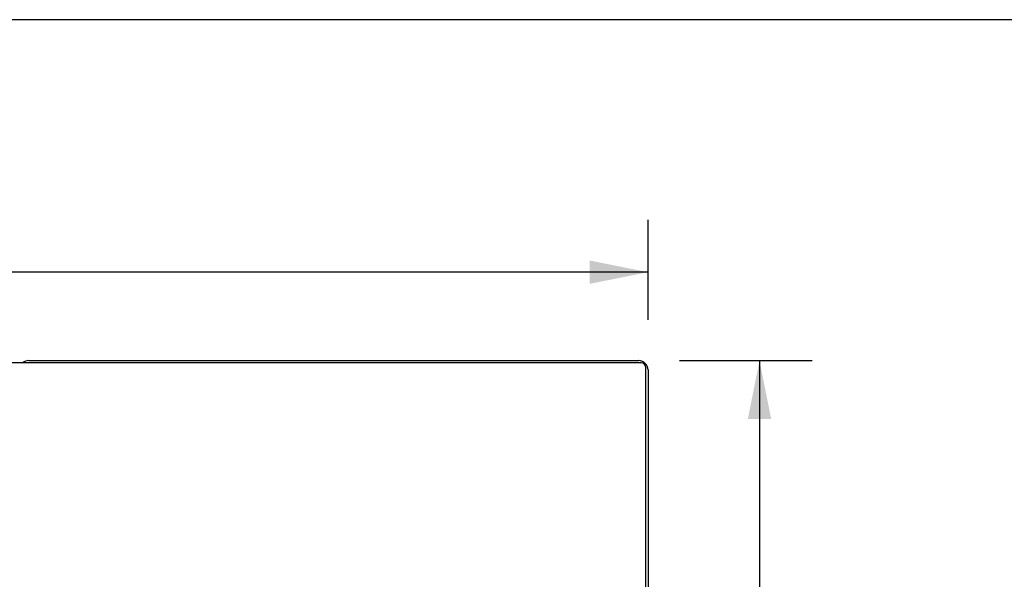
# Model space of a CAD drawing. Header units: inches. Extents: x 0 to 268, y 0 to 174.
# Tile 80 of 125: x 109 to 136, y 158 to 174. Entities that reach past the tile are written whole.
import ezdxf

# ---------------------------------------------------------------- set-up
doc = ezdxf.new("R2010")
doc.units = ezdxf.units.IN
doc.header["$LTSCALE"] = 14.754949
doc.header["$MEASUREMENT"] = 0
doc.layers.get('0').update_dxf_attribs({"linetype": 'CONTINUOUS'})
doc.layers.add('DIMENSIONS', color=7, linetype='CONTINUOUS')
doc.styles.get("Standard").update_dxf_attribs({"font": 'arial.ttf'})
doc.dimstyles.new('DIMSTYLE_1', dxfattribs={"dimtxt": 1.183552, "dimasz": 1.578069, "dimexe": 0.09, "dimexo": 0.07, "dimgap": 0.0375, "dimtad": 0, "dimtih": 1, "dimtoh": 1, "dimzin": 4, "dimdsep": 46, "dimtxsty": 'Standard', "dimblk": '_FILLED', "dimblk1": '_FILLED', "dimblk2": '_FILLED', "dimcen": 0.09, "dimadec": 3, "dimazin": 1, "dimtfac": 1, "dimtdec": 3, "dimtofl": 0, "dimtmove": 0, "dimatfit": 3, "dimldrblk": '_FILLED', "dimfxl": 0, "dimtolj": 1, "dimtzin": 4, "dimarcsym": 0})

# ---------------------------------------------------------------- blocks, each defined once
blk = doc.blocks.new('_FILLED')
at = {"color": 0, "linetype": 'ByBlock'}
blk.add_solid([(0, 0), (-1, 0.2), (-1, -0.2)], dxfattribs=at)
blk = doc.blocks.new('*D1')
at = {"layer": 'DIMENSIONS', "color": 2, "linetype": 'Continuous'}
for p, q in [((48.143, 165.461), (48.143, 168.172)), ((125.893, 165.461), (125.893, 168.172)), ((48.143, 166.752), (84.359, 166.752)), ((125.893, 166.752), (89.678, 166.752))]:
    blk.add_line(p, q, dxfattribs=at)
at = {"layer": 'DIMENSIONS', "color": 2, "linetype": 'Continuous', "xscale": 1.5780694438, "yscale": 1.5780694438, "zscale": 1.5780694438, "rotation": 180}
blk.add_blockref('_FILLED', (48.143, 166.752), dxfattribs=at)
at = {"layer": 'DIMENSIONS', "color": 2, "linetype": 'Continuous', "xscale": 1.5780694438, "yscale": 1.5780694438, "zscale": 1.5780694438}
blk.add_blockref('_FILLED', (125.893, 166.752), dxfattribs=at)
at = {"layer": 'DIMENSIONS', "color": 2, "linetype": 'Continuous', "insert": (87.018, 167.343), "char_height": 1.1836, "width": 4.13583, "attachment_point": 2, "line_spacing_factor": 0.9}
blk.add_mtext('77.75', dxfattribs=at)
blk = doc.blocks.new('*D2')
at = {"layer": 'DIMENSIONS', "color": 2, "linetype": 'Continuous'}
for p, q in [((126.748, 164.356), (130.33, 164.356)), ((128.909, 164.356), (128.909, 156.54)), ((128.909, 146.356), (128.909, 154.172)), ((126.873, 146.356), (130.33, 146.356))]:
    blk.add_line(p, q, dxfattribs=at)
at = {"layer": 'DIMENSIONS', "color": 2, "linetype": 'Continuous', "xscale": 1.5780694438, "yscale": 1.5780694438, "zscale": 1.5780694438}
for p, rotation in [((128.909, 164.356), 90), ((128.909, 146.356), 270)]:
    blk.add_blockref('_FILLED', p, dxfattribs=dict(at, rotation=rotation))
at = {"layer": 'DIMENSIONS', "color": 2, "linetype": 'Continuous', "insert": (128.909, 155.948), "char_height": 1.1836, "width": 4.13583, "attachment_point": 2, "line_spacing_factor": 0.9}
blk.add_mtext('18.00', dxfattribs=at)

msp = doc.modelspace()

# ---------------------------------------------------------------- linework, layer by layer
at = {"color": 7, "linetype": 'Continuous'}
for p, q in [((0, 173.588), (268.272, 173.588)), ((125.706, 164.294), (48.331, 164.294)), ((109.143, 164.356), (125.643, 164.356)), ((125.831, 146.356), (125.831, 164.169)), ((125.893, 164.106), (125.893, 146.481))]:
    msp.add_line(p, q, dxfattribs=at)
for centre, radius, start, end in [((109.143, 164.106), 0.25, 90, 131.404), ((125.643, 164.106), 0.25, 0, 90), ((125.706, 164.169), 0.125, 0, 90)]:
    msp.add_arc(centre, radius, start, end, dxfattribs=at)

# ---------------------------------------------------------------- dimensions: what is measured, and where the dimension line sits
at = {"layer": 'DIMENSIONS', "color": 2, "linetype": 'Continuous'}
dim = msp.add_linear_dim(base=(125.893, 166.752), p1=(48.143, 168.242), p2=(125.893, 168.242), dimstyle='DIMSTYLE_1', dxfattribs=at)
dim.commit()
dim.dimension.update_dxf_attribs({"geometry": '*D1', "text_midpoint": (87.022, 166.736), "dimtype": 160})
dim = msp.add_linear_dim(base=(128.909, 146.356), p1=(126.678, 164.356), p2=(126.803, 146.356), angle=270, dimstyle='DIMSTYLE_1', dxfattribs=at)
dim.commit()
dim.dimension.update_dxf_attribs({"geometry": '*D2', "text_midpoint": (128.96, 155.349), "dimtype": 160})

doc.saveas('drawing.dxf')
